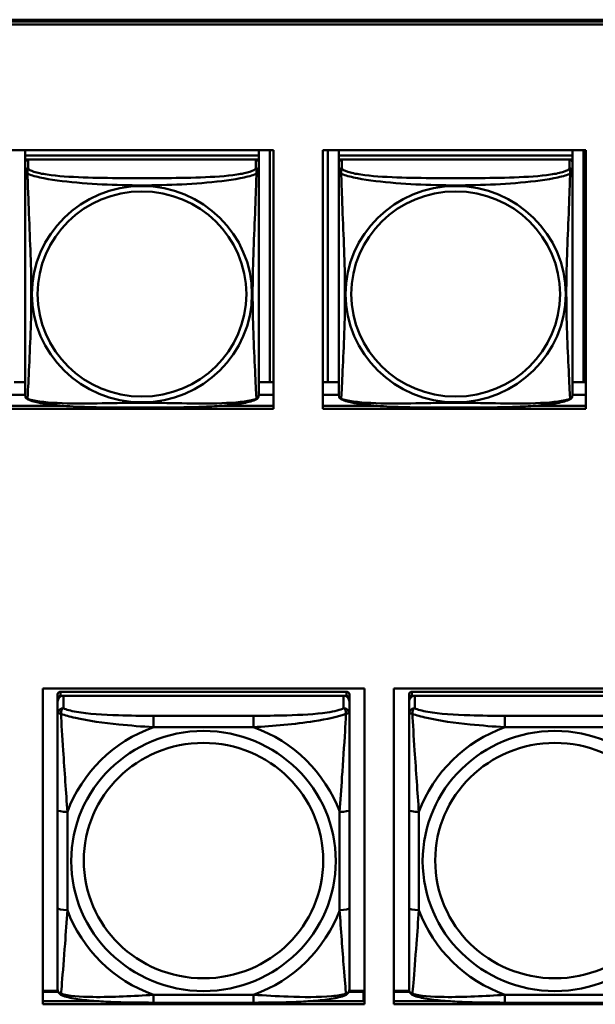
# Model space of a CAD drawing. Header units: inches. Extents: x 0.8 to 75.7, y -7.8 to 49.3.
# Tile 114 of 256: x 39.6 to 40.7, y 14 to 16. Entities that reach past the tile are written whole.
import ezdxf

# ---------------------------------------------------------------- set-up
doc = ezdxf.new("R2010")
doc.units = ezdxf.units.IN
doc.header["$MEASUREMENT"] = 0
doc.layers.add('Visible Edges(ROSSANSI)', color=7, linetype='Continuous', lineweight=50)
doc.layers.add('Visible Tangent Edges(ROSSANSI)', color=7, linetype='Continuous', lineweight=50)

msp = doc.modelspace()

# ---------------------------------------------------------------- linework, layer by layer
at = {"layer": 'Visible Edges(ROSSANSI)'}
for p, q in [((33.0242, 15.9996), (56.0803, 15.9996)), ((33.0242, 15.9958), (56.0803, 15.9958)), ((56.0803, 15.9958), (33.0242, 15.9958)), ((56.0803, 15.9898), (33.0242, 15.9898)), ((39.5455, 15.7354), (40.078, 15.7354)), ((39.5755, 15.7354), (39.5755, 15.725)), ((40.048, 15.7354), (40.048, 15.725)), ((40.0706, 15.7354), (40.0706, 15.2663)), ((40.078, 15.7354), (40.078, 15.2127)), ((40.1775, 15.7354), (40.71, 15.7354)), ((40.1775, 15.2127), (40.1775, 15.7354)), ((40.178, 15.2667), (40.178, 15.7354)), ((40.1878, 15.2663), (40.1878, 15.7354)), ((40.2105, 15.7354), (40.2105, 15.725)), ((40.6829, 15.7354), (40.6829, 15.725)), ((40.7055, 15.7354), (40.7055, 15.2663)), ((40.71, 15.7354), (40.71, 15.2127)), ((40.048, 15.725), (39.5755, 15.725)), ((39.5755, 15.725), (39.5755, 15.7168)), ((39.5755, 15.725), (40.048, 15.725)), ((39.5755, 15.725), (39.5755, 15.725)), ((39.5755, 15.7111), (39.5755, 15.7168)), ((39.5755, 15.7168), (39.5813, 15.7168)), ((39.5755, 15.711), (39.5755, 15.6933)), ((40.0421, 15.7168), (39.5814, 15.7168)), ((40.0422, 15.7168), (40.048, 15.7168)), ((40.048, 15.725), (40.048, 15.7168)), ((40.048, 15.725), (40.048, 15.725)), ((40.048, 15.7168), (40.048, 15.711)), ((40.048, 15.6933), (40.048, 15.711)), ((40.6829, 15.725), (40.2105, 15.725)), ((40.2105, 15.725), (40.2105, 15.7168)), ((40.2105, 15.725), (40.6829, 15.725)), ((40.2105, 15.725), (40.2105, 15.725)), ((40.2105, 15.7111), (40.2105, 15.7168)), ((40.2105, 15.7168), (40.2163, 15.7168)), ((40.2105, 15.711), (40.2105, 15.6933)), ((40.677, 15.7168), (40.2164, 15.7168)), ((40.6771, 15.7168), (40.6829, 15.7168)), ((40.6829, 15.725), (40.6829, 15.7168)), ((40.6829, 15.725), (40.6829, 15.725)), ((40.6829, 15.7168), (40.6829, 15.711)), ((40.6829, 15.6933), (40.6829, 15.711)), ((39.5755, 15.6934), (39.5755, 15.6934)), ((39.5755, 15.6931), (39.5755, 15.6931)), ((40.2105, 15.6934), (40.2105, 15.6934)), ((40.2105, 15.6931), (40.2105, 15.6931)), ((39.5755, 15.2663), (39.5529, 15.2663)), ((40.0706, 15.2663), (40.048, 15.2663)), ((40.0706, 15.2663), (40.078, 15.2666)), ((40.1878, 15.2663), (40.178, 15.2667)), ((40.2105, 15.2663), (40.1878, 15.2663)), ((40.7055, 15.2663), (40.6829, 15.2663)), ((40.7055, 15.2663), (40.71, 15.2665)), ((39.5755, 15.2406), (39.5455, 15.2406)), ((40.078, 15.2406), (40.048, 15.2406)), ((40.2105, 15.2406), (40.1775, 15.2406)), ((40.71, 15.2406), (40.6829, 15.2406)), ((39.5455, 15.2187), (39.6524, 15.2187)), ((40.078, 15.2127), (39.5455, 15.2127)), ((39.9711, 15.2187), (40.078, 15.2187)), ((40.1775, 15.2187), (40.2874, 15.2187)), ((40.71, 15.2127), (40.1775, 15.2127)), ((40.6061, 15.2187), (40.71, 15.2187)), ((39.6114, 14.0084), (39.6114, 14.6471)), ((39.6114, 14.6471), (40.262, 14.6471)), ((40.2257, 14.6405), (39.6469, 14.6405)), ((40.262, 14.6471), (40.262, 14.0084)), ((40.3214, 14.0084), (40.3214, 14.6471)), ((40.3214, 14.6471), (40.972, 14.6471)), ((40.937, 14.6405), (40.3583, 14.6405)), ((39.641, 14.6347), (39.641, 14.6264)), ((39.641, 14.6206), (39.641, 14.6264)), ((39.641, 14.6206), (39.641, 14.5957)), ((39.6469, 14.6322), (40.2257, 14.6322)), ((40.2198, 14.6322), (39.6528, 14.6322)), ((40.2316, 14.6264), (40.2316, 14.6347)), ((40.2316, 14.6264), (40.2316, 14.6206)), ((40.2316, 14.5957), (40.2316, 14.6206)), ((40.3524, 14.6347), (40.3524, 14.6264)), ((40.3524, 14.6206), (40.3524, 14.6264)), ((40.3524, 14.6206), (40.3524, 14.5957)), ((40.3583, 14.6322), (40.937, 14.6322)), ((40.9311, 14.6322), (40.3642, 14.6322)), ((39.641, 14.4013), (39.641, 14.2026)), ((40.2316, 14.2026), (40.2316, 14.4013)), ((40.3524, 14.4013), (40.3524, 14.2026)), ((39.6415, 14.0356), (39.6114, 14.0356)), ((39.6114, 14.0333), (39.6423, 14.0333)), ((40.2303, 14.0333), (40.2601, 14.0333)), ((40.262, 14.0356), (40.2311, 14.0356)), ((40.2601, 14.0333), (40.2601, 14.0145)), ((40.262, 14.0254), (40.2601, 14.0254)), ((40.3528, 14.0356), (40.3214, 14.0356)), ((40.3214, 14.0333), (40.3537, 14.0333)), ((39.6114, 14.0145), (39.725, 14.0145)), ((40.262, 14.0084), (39.6114, 14.0084)), ((40.0375, 14.0117), (39.8352, 14.0117)), ((40.1477, 14.0145), (40.262, 14.0145)), ((40.3214, 14.0145), (40.4363, 14.0145)), ((40.972, 14.0084), (40.3214, 14.0084)), ((40.7488, 14.0117), (40.5465, 14.0117))]:
    msp.add_line(p, q, dxfattribs=at)
for centre, major_axis, start_param, end_param in [((39.5814, 15.711), (-0.00591, 0), 4.712389, 6.283185), ((40.0421, 15.711), (0.00591, 0), 0, 1.570796), ((40.2164, 15.711), (-0.00591, 0), 4.712389, 6.283185), ((40.677, 15.711), (0.00591, 0), 0, 1.570796), ((39.6469, 14.6347), (-0.00591, 0), 4.712389, 6.283185), ((40.2257, 14.6347), (0.00591, 0), 0, 1.570796), ((40.3583, 14.6347), (-0.00591, 0), 4.712389, 6.283185), ((39.6528, 14.6206), (-0.0118, 0), 4.712389, 6.283185), ((39.6469, 14.6264), (-0.00591, 0), 4.712389, 6.283185), ((40.2198, 14.6206), (0.0118, 0), 0, 1.570796), ((40.2257, 14.6264), (0.00591, 0), 0, 1.570796), ((40.3642, 14.6206), (-0.0118, 0), 4.712389, 6.283185), ((40.3583, 14.6264), (-0.00591, 0), 4.712389, 6.283185)]:
    msp.add_ellipse(centre, major_axis=major_axis, ratio=0.981793, start_param=start_param, end_param=end_param, dxfattribs=at)
for points, knots in [([(39.5755, 15.6933), (39.5755, 15.6901), (39.5755, 15.6769), (39.5755, 15.6501), (39.5755, 15.6327), (39.5755, 15.6274)], [0.3257308, 0.3257308, 0.3257308, 0.3257308, 0.4265607, 0.5273906, 0.5696181, 0.5696181, 0.5696181, 0.5696181]), ([(40.048, 15.5998), (40.048, 15.6147), (40.048, 15.642), (40.048, 15.6768), (40.048, 15.6901), (40.048, 15.6933)], [1.4210797, 1.4210797, 1.4210797, 1.4210797, 1.5356898, 1.6365197, 1.7373496, 1.7373496, 1.7373496, 1.7373496]), ([(40.2105, 15.6933), (40.2105, 15.6901), (40.2105, 15.6769), (40.2105, 15.6501), (40.2105, 15.6327), (40.2105, 15.6274)], [0.3257308, 0.3257308, 0.3257308, 0.3257308, 0.4265607, 0.5273906, 0.5696181, 0.5696181, 0.5696181, 0.5696181]), ([(40.6829, 15.5998), (40.6829, 15.6147), (40.6829, 15.642), (40.6829, 15.6768), (40.6829, 15.6901), (40.6829, 15.6933)], [1.4210797, 1.4210797, 1.4210797, 1.4210797, 1.5356898, 1.6365197, 1.7373496, 1.7373496, 1.7373496, 1.7373496]), ([(39.5755, 15.2783), (39.5755, 15.2898), (39.5755, 15.3028), (39.5755, 15.3331), (39.5755, 15.3507), (39.5755, 15.4007), (39.5755, 15.4336), (39.5755, 15.4925), (39.5755, 15.5187), (39.5755, 15.5727), (39.5755, 15.6014), (39.5755, 15.6274)], [0, 0, 0, 0, 0.1149805, 0.1149805, 0.2563588, 0.2563588, 0.510689, 0.510689, 0.7126146, 0.7126146, 0.9227352, 0.9227352, 0.9227352, 0.9227352]), ([(40.2105, 15.2783), (40.2105, 15.2898), (40.2105, 15.3028), (40.2105, 15.3331), (40.2105, 15.3507), (40.2105, 15.4007), (40.2105, 15.4336), (40.2105, 15.4925), (40.2105, 15.5187), (40.2105, 15.5727), (40.2105, 15.6014), (40.2105, 15.6274)], [0, 0, 0, 0, 0.1149805, 0.1149805, 0.2563588, 0.2563588, 0.510689, 0.510689, 0.7126146, 0.7126146, 0.9227352, 0.9227352, 0.9227352, 0.9227352]), ([(40.048, 15.5998), (40.048, 15.5801), (40.048, 15.5598), (40.048, 15.5125), (40.048, 15.4853), (40.048, 15.4293), (40.048, 15.4003), (40.048, 15.3427), (40.048, 15.3133), (40.048, 15.2887)], [0, 0, 0, 0, 0.1521476, 0.1521476, 0.3615771, 0.3615771, 0.5863616, 0.5863616, 0.8171616, 0.8171616, 0.8171616, 0.8171616]), ([(40.6829, 15.5998), (40.6829, 15.5801), (40.6829, 15.5598), (40.6829, 15.5125), (40.6829, 15.4853), (40.6829, 15.4293), (40.6829, 15.4003), (40.6829, 15.3427), (40.6829, 15.3133), (40.6829, 15.2887)], [0, 0, 0, 0, 0.1521476, 0.1521476, 0.3615771, 0.3615771, 0.5863616, 0.5863616, 0.8171616, 0.8171616, 0.8171616, 0.8171616]), ([(39.5755, 15.2783), (39.5755, 15.274), (39.5755, 15.2604), (39.5755, 15.2445), (39.5755, 15.242), (39.5755, 15.2404)], [1.4921516, 1.4921516, 1.4921516, 1.4921516, 1.5356898, 1.6365197, 1.7105064, 1.7105064, 1.7105064, 1.7105064]), ([(40.048, 15.2404), (40.048, 15.242), (40.048, 15.2445), (40.048, 15.2628), (40.048, 15.2805), (40.048, 15.2887)], [0.3525676, 0.3525676, 0.3525676, 0.3525676, 0.4265607, 0.5273906, 0.6043474, 0.6043474, 0.6043474, 0.6043474]), ([(40.2105, 15.2783), (40.2105, 15.274), (40.2105, 15.2604), (40.2105, 15.2445), (40.2105, 15.242), (40.2105, 15.2404)], [1.4921516, 1.4921516, 1.4921516, 1.4921516, 1.5356898, 1.6365197, 1.7105064, 1.7105064, 1.7105064, 1.7105064]), ([(40.6829, 15.2404), (40.6829, 15.242), (40.6829, 15.2445), (40.6829, 15.2628), (40.6829, 15.2805), (40.6829, 15.2887)], [0.3525676, 0.3525676, 0.3525676, 0.3525676, 0.4265607, 0.5273906, 0.6043474, 0.6043474, 0.6043474, 0.6043474]), ([(39.5757, 15.2383), (39.5756, 15.2387), (39.5756, 15.2391), (39.5755, 15.2397), (39.5755, 15.24), (39.5755, 15.2403), (39.5755, 15.2403), (39.5755, 15.2403), (39.5755, 15.2403), (39.5755, 15.2404), (39.5755, 15.2404), (39.5755, 15.2404), (39.5755, 15.2404), (39.5755, 15.2404), (39.5755, 15.2404), (39.5755, 15.2404)], [0, 0, 0, 0, 0.002814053, 0.002814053, 0.004923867, 0.004923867, 0.005121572, 0.005121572, 0.005195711, 0.005195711, 0.00523086, 0.00523086, 0.005248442, 0.005248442, 0.00525914, 0.00525914, 0.00525914, 0.00525914]), ([(39.5797, 15.2323), (39.5788, 15.2328), (39.5779, 15.2335), (39.5767, 15.2352), (39.5763, 15.236), (39.576, 15.2368), (39.576, 15.2369), (39.576, 15.237)], [0, 0, 0, 0, 0.01399503, 0.01399503, 0.02853092, 0.02853092, 0.03046536, 0.03046536, 0.03046536, 0.03046536]), ([(40.0476, 15.2372), (40.0475, 15.2367), (40.0473, 15.2362), (40.0467, 15.2351), (40.0463, 15.2344), (40.0452, 15.2332), (40.0445, 15.2327), (40.0438, 15.2323)], [0.00960018, 0.00960018, 0.00960018, 0.00960018, 0.02025308, 0.02025308, 0.03091864, 0.03091864, 0.04195142, 0.04195142, 0.04195142, 0.04195142]), ([(40.048, 15.2411), (40.048, 15.2408), (40.048, 15.2407), (40.048, 15.2405), (40.048, 15.2405), (40.048, 15.2404), (40.048, 15.2404), (40.048, 15.2404), (40.048, 15.2404), (40.048, 15.2404), (40.048, 15.2404), (40.048, 15.2404), (40.048, 15.2404), (40.048, 15.2404), (40.0479, 15.239), (40.0478, 15.2383)], [0, 0, 0, 0, 0.01376947, 0.01376947, 0.02049948, 0.02049948, 0.02378019, 0.02378019, 0.0253787, 0.0253787, 0.02597814, 0.02597814, 0.02600242, 0.02600242, 0.03134028, 0.03134028, 0.03134028, 0.03134028]), ([(40.048, 15.2404), (40.048, 15.2404), (40.048, 15.2404), (40.048, 15.2404), (40.048, 15.2404), (40.048, 15.2404), (40.048, 15.2404), (40.048, 15.2404), (40.048, 15.2404), (40.048, 15.2404), (40.048, 15.2404), (40.048, 15.2404), (40.048, 15.2404), (40.048, 15.2404), (40.048, 15.2404), (40.048, 15.2403), (40.048, 15.2403), (40.048, 15.2401), (40.048, 15.2399), (40.0479, 15.2393), (40.0479, 15.2388), (40.0478, 15.2383)], [0, 0, 0, 0, 0.000069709, 0.000069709, 0.000139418, 0.000139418, 0.000278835, 0.000278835, 0.000348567, 0.000348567, 0.000384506, 0.000384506, 0.000401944, 0.000401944, 0.000436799, 0.000436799, 0.000566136, 0.000566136, 0.001945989, 0.001945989, 0.005629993, 0.005629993, 0.005629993, 0.005629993]), ([(40.2106, 15.2383), (40.2106, 15.2387), (40.2105, 15.2391), (40.2105, 15.2397), (40.2105, 15.24), (40.2105, 15.2403), (40.2105, 15.2403), (40.2105, 15.2403), (40.2105, 15.2403), (40.2105, 15.2404), (40.2105, 15.2404), (40.2105, 15.2404), (40.2105, 15.2404), (40.2105, 15.2404), (40.2105, 15.2404), (40.2105, 15.2404)], [0, 0, 0, 0, 0.002814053, 0.002814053, 0.004923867, 0.004923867, 0.005121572, 0.005121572, 0.005195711, 0.005195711, 0.00523086, 0.00523086, 0.005248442, 0.005248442, 0.00525914, 0.00525914, 0.00525914, 0.00525914]), ([(40.2147, 15.2323), (40.2137, 15.2328), (40.2129, 15.2335), (40.2116, 15.2352), (40.2113, 15.236), (40.211, 15.2368), (40.211, 15.2369), (40.2109, 15.237)], [0, 0, 0, 0, 0.01399503, 0.01399503, 0.02853092, 0.02853092, 0.03046536, 0.03046536, 0.03046536, 0.03046536]), ([(40.6825, 15.2372), (40.6824, 15.2367), (40.6822, 15.2362), (40.6816, 15.2351), (40.6812, 15.2344), (40.6802, 15.2332), (40.6794, 15.2327), (40.6787, 15.2323)], [0.00960018, 0.00960018, 0.00960018, 0.00960018, 0.02025308, 0.02025308, 0.03091864, 0.03091864, 0.04195142, 0.04195142, 0.04195142, 0.04195142]), ([(40.6829, 15.2411), (40.6829, 15.2408), (40.6829, 15.2407), (40.6829, 15.2405), (40.6829, 15.2405), (40.6829, 15.2404), (40.6829, 15.2404), (40.6829, 15.2404), (40.6829, 15.2404), (40.6829, 15.2404), (40.6829, 15.2404), (40.6829, 15.2404), (40.6829, 15.2404), (40.6829, 15.2404), (40.6829, 15.239), (40.6828, 15.2383)], [0, 0, 0, 0, 0.01376947, 0.01376947, 0.02049948, 0.02049948, 0.02378019, 0.02378019, 0.0253787, 0.0253787, 0.02597814, 0.02597814, 0.02600242, 0.02600242, 0.03134028, 0.03134028, 0.03134028, 0.03134028]), ([(40.6829, 15.2404), (40.6829, 15.2404), (40.6829, 15.2404), (40.6829, 15.2404), (40.6829, 15.2404), (40.6829, 15.2404), (40.6829, 15.2404), (40.6829, 15.2404), (40.6829, 15.2404), (40.6829, 15.2404), (40.6829, 15.2404), (40.6829, 15.2404), (40.6829, 15.2404), (40.6829, 15.2404), (40.6829, 15.2404), (40.6829, 15.2403), (40.6829, 15.2403), (40.6829, 15.2401), (40.6829, 15.2399), (40.6829, 15.2393), (40.6828, 15.2388), (40.6828, 15.2383)], [0, 0, 0, 0, 0.000069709, 0.000069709, 0.000139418, 0.000139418, 0.000278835, 0.000278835, 0.000348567, 0.000348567, 0.000384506, 0.000384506, 0.000401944, 0.000401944, 0.000436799, 0.000436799, 0.000566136, 0.000566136, 0.001945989, 0.001945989, 0.005629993, 0.005629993, 0.005629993, 0.005629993]), ([(40.0437, 15.2323), (40.0367, 15.2286), (40.0278, 15.2263), (40.0073, 15.2225), (39.996, 15.221), (39.9709, 15.2186), (39.9567, 15.2177), (39.9222, 15.2161), (39.9014, 15.2157), (39.8427, 15.215), (39.8045, 15.215), (39.7348, 15.2154), (39.7027, 15.2158), (39.6548, 15.2184), (39.6375, 15.2198), (39.615, 15.2228), (39.6079, 15.2239), (39.5929, 15.2271), (39.5857, 15.2291), (39.5798, 15.2323)], [0, 0, 0, 0, 0.111794, 0.111794, 0.213129, 0.213129, 0.32561, 0.32561, 0.483625, 0.483625, 0.773884, 0.773884, 1.015019, 1.015019, 1.153524, 1.153524, 1.222431, 1.222431, 1.317384, 1.317384, 1.317384, 1.317384]), ([(40.6786, 15.2323), (40.6716, 15.2286), (40.6628, 15.2263), (40.6423, 15.2225), (40.631, 15.221), (40.6059, 15.2186), (40.5917, 15.2177), (40.5571, 15.2161), (40.5364, 15.2157), (40.4776, 15.215), (40.4395, 15.215), (40.3698, 15.2154), (40.3377, 15.2158), (40.2897, 15.2184), (40.2725, 15.2198), (40.2499, 15.2228), (40.2429, 15.2239), (40.2279, 15.2271), (40.2207, 15.2291), (40.2147, 15.2323)], [0, 0, 0, 0, 0.111794, 0.111794, 0.213129, 0.213129, 0.32561, 0.32561, 0.483625, 0.483625, 0.773884, 0.773884, 1.015019, 1.015019, 1.153524, 1.153524, 1.222431, 1.222431, 1.317384, 1.317384, 1.317384, 1.317384]), ([(39.641, 14.5957), (39.641, 14.5866), (39.641, 14.5714), (39.641, 14.5542), (39.641, 14.5278), (39.641, 14.4975), (39.641, 14.4681), (39.641, 14.4457), (39.641, 14.4233), (39.641, 14.4013)], [-0.7968224, -0.7968224, -0.7968224, -0.7968224, -0.6514613, -0.6514613, -0.6514613, -0.427691, -0.427691, -0.427691, -0.2569517, -0.2569517, -0.2569517, -0.2569517]), ([(40.2316, 14.4013), (40.2316, 14.4245), (40.2316, 14.4482), (40.2316, 14.4719), (40.2316, 14.503), (40.2316, 14.5353), (40.2316, 14.5621), (40.2316, 14.576), (40.2316, 14.588), (40.2316, 14.5957)], [0.2569537, 0.2569537, 0.2569537, 0.2569537, 0.4371919, 0.4371919, 0.4371919, 0.6739428, 0.6739428, 0.6739428, 0.7963818, 0.7963818, 0.7963818, 0.7963818]), ([(40.3524, 14.5957), (40.3524, 14.5866), (40.3524, 14.5714), (40.3524, 14.5542), (40.3524, 14.5278), (40.3524, 14.4975), (40.3524, 14.4681), (40.3524, 14.4457), (40.3524, 14.4233), (40.3524, 14.4013)], [-0.7968224, -0.7968224, -0.7968224, -0.7968224, -0.6514613, -0.6514613, -0.6514613, -0.427691, -0.427691, -0.427691, -0.2569517, -0.2569517, -0.2569517, -0.2569517]), ([(39.641, 14.2026), (39.641, 14.1794), (39.641, 14.156), (39.641, 14.1338), (39.641, 14.1047), (39.641, 14.0764), (39.641, 14.0575), (39.641, 14.0478), (39.641, 14.0409), (39.641, 14.0391)], [0.2569537, 0.2569537, 0.2569537, 0.2569537, 0.4371919, 0.4371919, 0.4371919, 0.6739428, 0.6739428, 0.6739428, 0.7963818, 0.7963818, 0.7963818, 0.7963818]), ([(40.2316, 14.0391), (40.2316, 14.0413), (40.2316, 14.0505), (40.2316, 14.0633), (40.2316, 14.0828), (40.2316, 14.1097), (40.2316, 14.1374), (40.2316, 14.1586), (40.2316, 14.1806), (40.2316, 14.2026)], [-0.7968224, -0.7968224, -0.7968224, -0.7968224, -0.6514613, -0.6514613, -0.6514613, -0.427691, -0.427691, -0.427691, -0.2569517, -0.2569517, -0.2569517, -0.2569517]), ([(40.3524, 14.2026), (40.3524, 14.1794), (40.3524, 14.156), (40.3524, 14.1338), (40.3524, 14.1047), (40.3524, 14.0764), (40.3524, 14.0575), (40.3524, 14.0478), (40.3524, 14.0409), (40.3524, 14.0391)], [0.2569537, 0.2569537, 0.2569537, 0.2569537, 0.4371919, 0.4371919, 0.4371919, 0.6739428, 0.6739428, 0.6739428, 0.7963818, 0.7963818, 0.7963818, 0.7963818]), ([(39.6491, 14.0268), (39.648, 14.0272), (39.6469, 14.0279), (39.645, 14.0294), (39.6441, 14.0304), (39.6427, 14.0323), (39.6422, 14.0333), (39.6415, 14.0352), (39.6413, 14.0361), (39.6411, 14.0377), (39.641, 14.0384), (39.641, 14.0391)], [0.02510739, 0.02510739, 0.02510739, 0.02510739, 0.03073999, 0.03073999, 0.03637259, 0.03637259, 0.0420052, 0.0420052, 0.0476378, 0.0476378, 0.0532704, 0.0532704, 0.0532704, 0.0532704]), ([(40.2235, 14.0268), (40.2246, 14.0272), (40.2257, 14.0279), (40.2277, 14.0294), (40.2285, 14.0304), (40.2299, 14.0323), (40.2304, 14.0333), (40.2311, 14.0352), (40.2313, 14.0361), (40.2315, 14.0377), (40.2316, 14.0384), (40.2316, 14.0391)], [0.02510739, 0.02510739, 0.02510739, 0.02510739, 0.03073999, 0.03073999, 0.03637259, 0.03637259, 0.0420052, 0.0420052, 0.0476378, 0.0476378, 0.0532704, 0.0532704, 0.0532704, 0.0532704]), ([(40.3604, 14.0268), (40.3594, 14.0272), (40.3583, 14.0279), (40.3563, 14.0294), (40.3555, 14.0304), (40.3541, 14.0323), (40.3536, 14.0333), (40.3529, 14.0352), (40.3527, 14.0361), (40.3524, 14.0377), (40.3524, 14.0384), (40.3524, 14.0391)], [0.02510739, 0.02510739, 0.02510739, 0.02510739, 0.03073999, 0.03073999, 0.03637259, 0.03637259, 0.0420052, 0.0420052, 0.0476378, 0.0476378, 0.0532704, 0.0532704, 0.0532704, 0.0532704]), ([(39.8352, 14.0117), (39.8216, 14.0117), (39.808, 14.0118), (39.7807, 14.0121), (39.7671, 14.0124), (39.7402, 14.0135), (39.7269, 14.0142), (39.7012, 14.0163), (39.6891, 14.0177), (39.667, 14.0213), (39.6575, 14.0233), (39.6491, 14.0268)], [0.2569517, 0.2569517, 0.2569517, 0.2569517, 0.3597049, 0.3597049, 0.4624581, 0.4624581, 0.5652112, 0.5652112, 0.6679644, 0.6679644, 0.7707176, 0.7707176, 0.7707176, 0.7707176]), ([(40.2235, 14.0268), (40.2151, 14.0233), (40.2056, 14.0213), (40.1836, 14.0177), (40.1714, 14.0163), (40.1457, 14.0142), (40.1324, 14.0135), (40.1056, 14.0124), (40.0919, 14.0121), (40.0647, 14.0118), (40.051, 14.0117), (40.0375, 14.0117)], [-0.7703505, -0.7703505, -0.7703505, -0.7703505, -0.6676711, -0.6676711, -0.5649918, -0.5649918, -0.4623124, -0.4623124, -0.3596331, -0.3596331, -0.2569537, -0.2569537, -0.2569537, -0.2569537]), ([(40.5465, 14.0117), (40.533, 14.0117), (40.5193, 14.0118), (40.4921, 14.0121), (40.4784, 14.0124), (40.4516, 14.0135), (40.4383, 14.0142), (40.4126, 14.0163), (40.4004, 14.0177), (40.3783, 14.0213), (40.3689, 14.0233), (40.3604, 14.0268)], [0.2569517, 0.2569517, 0.2569517, 0.2569517, 0.3597049, 0.3597049, 0.4624581, 0.4624581, 0.5652112, 0.5652112, 0.6679644, 0.6679644, 0.7707176, 0.7707176, 0.7707176, 0.7707176])]:
    msp.add_open_spline(points, degree=3, knots=knots, dxfattribs=at)
for points in [[(39.5755, 15.2404), (39.5755, 15.2406), (39.5755, 15.2406), (39.5755, 15.2411)], [(40.0478, 15.2385), (40.0478, 15.2384), (40.0478, 15.2383), (40.0478, 15.2382)], [(40.2105, 15.2404), (40.2105, 15.2406), (40.2105, 15.2406), (40.2105, 15.2411)], [(40.6828, 15.2385), (40.6828, 15.2384), (40.6827, 15.2383), (40.6827, 15.2382)], [(39.5797, 15.2323), (39.5797, 15.2323), (39.5797, 15.2323), (39.5797, 15.2323)], [(40.0438, 15.2323), (40.0438, 15.2323), (40.0438, 15.2323), (40.0438, 15.2323)], [(40.2147, 15.2323), (40.2147, 15.2323), (40.2147, 15.2323), (40.2147, 15.2323)], [(40.6787, 15.2323), (40.6787, 15.2323), (40.6787, 15.2323), (40.6787, 15.2323)]]:
    msp.add_open_spline(points, degree=3, dxfattribs=at)
at = {"layer": 'Visible Tangent Edges(ROSSANSI)'}
for p, q in [((39.5814, 15.6991), (39.5814, 15.7168)), ((40.0421, 15.7168), (40.0421, 15.6991)), ((40.2164, 15.6991), (40.2164, 15.7168)), ((40.677, 15.7168), (40.677, 15.6991)), ((39.6469, 14.6322), (39.6469, 14.6405)), ((40.2257, 14.6405), (40.2257, 14.6322)), ((40.3583, 14.6322), (40.3583, 14.6405)), ((39.6528, 14.6073), (39.6528, 14.6322)), ((40.2198, 14.6322), (40.2198, 14.6073)), ((40.3642, 14.6073), (40.3642, 14.6322)), ((39.8352, 14.5919), (39.8352, 14.5688)), ((40.0375, 14.5919), (39.8352, 14.5919)), ((40.0375, 14.5919), (40.0375, 14.5688)), ((40.5465, 14.5919), (40.5465, 14.5688)), ((40.7488, 14.5919), (40.5465, 14.5919)), ((39.8352, 14.5688), (40.0375, 14.5688)), ((40.5465, 14.5688), (40.7488, 14.5688)), ((39.6607, 14.1989), (39.6607, 14.3975)), ((40.2119, 14.3975), (40.2119, 14.1989)), ((40.3721, 14.1989), (40.3721, 14.3975)), ((40.0375, 14.0276), (39.8352, 14.0276)), ((39.8352, 14.0117), (39.8352, 14.0276)), ((40.0375, 14.0117), (40.0375, 14.0276)), ((40.7488, 14.0276), (40.5465, 14.0276)), ((40.5465, 14.0117), (40.5465, 14.0276))]:
    msp.add_line(p, q, dxfattribs=at)
for centre, major_axis, ratio, start_param, end_param in [((39.5814, 15.6933), (-0.00591, 0), 0.981793, 4.712389, 6.283185), ((40.0421, 15.6933), (0.00591, 0), 0.981793, 0, 1.570796), ((40.2164, 15.6933), (-0.00591, 0), 0.981793, 4.712389, 6.283185), ((40.677, 15.6933), (0.00591, 0), 0.981793, 0, 1.570796), ((39.6528, 14.5957), (-0.0118, 0), 0.981793, 4.712389, 6.283185), ((40.2198, 14.5957), (0.0118, 0), 0.981793, 0, 1.570796), ((40.3642, 14.5957), (-0.0118, 0), 0.981793, 4.712389, 6.283185), ((39.9363, 14.2982), (-0.2936, 0), 0.981793, 5.064156, 5.931419), ((39.9363, 14.2982), (0.2936, 0), 0.981793, 0.351767, 1.21903), ((40.6477, 14.2982), (-0.2936, 0), 0.981793, 5.064156, 5.931419), ((39.6607, 14.4013), (-0.0197, 0), 0.189952, 0, 1.570796), ((40.2119, 14.4013), (0.0197, 0), 0.189952, 4.712389, 6.283185), ((40.3721, 14.4013), (-0.0197, 0), 0.189952, 0, 1.570796), ((39.6607, 14.2026), (-0.0197, 0), 0.189952, 0, 1.570796), ((39.9363, 14.2982), (-0.2936, 0), 0.981793, 0.351767, 1.21903), ((39.9363, 14.2982), (0.2936, 0), 0.981793, 5.064156, 5.931419), ((40.2119, 14.2026), (0.0197, 0), 0.189952, 4.712389, 6.283185), ((40.3721, 14.2026), (-0.0197, 0), 0.189952, 0, 1.570796), ((40.6477, 14.2982), (-0.2936, 0), 0.981793, 0.351767, 1.21903)]:
    msp.add_ellipse(centre, major_axis=major_axis, ratio=ratio, start_param=start_param, end_param=end_param, dxfattribs=at)
for centre, major_axis in [((39.8117, 15.4446), (-0.2227, 0)), ((39.8117, 15.4448), (-0.2113, 0)), ((40.4467, 15.4446), (-0.2227, 0)), ((40.4467, 15.4448), (-0.2113, 0)), ((39.9363, 14.2982), (-0.2678, 0)), ((40.6477, 14.2982), (-0.2678, 0)), ((39.9363, 14.299), (-0.2424, 0)), ((40.6477, 14.299), (-0.2424, 0))]:
    msp.add_ellipse(centre, major_axis=major_axis, ratio=0.981793, dxfattribs=at)
for points, knots in [([(39.5755, 15.6933), (39.5755, 15.6917), (39.5757, 15.6915), (39.58, 15.6881), (39.5801, 15.6881), (39.5801, 15.688)], [-0.0844808, -0.0844808, -0.0844808, -0.0844808, 0, 0, 0.00025915, 0.00025915, 0.00025915, 0.00025915]), ([(39.5801, 15.688), (39.5801, 15.6881), (39.5801, 15.6881), (39.5789, 15.6946), (39.581, 15.697), (39.5814, 15.6991)], [-0.00025532, -0.00025532, -0.00025532, -0.00025532, 0, 0, 0.0844808, 0.0844808, 0.0844808, 0.0844808]), ([(40.0421, 15.6991), (40.0413, 15.6966), (40.0329, 15.6916), (39.9954, 15.6841), (39.9307, 15.6799), (39.8514, 15.6791), (39.772, 15.6791), (39.6925, 15.6799), (39.6282, 15.6841), (39.5906, 15.6916), (39.5822, 15.6966), (39.5814, 15.6991)], [0.325731, 0.325731, 0.325731, 0.325731, 0.426561, 0.527391, 0.72905, 0.93071, 1.13237, 1.33403, 1.53569, 1.63652, 1.73735, 1.73735, 1.73735, 1.73735]), ([(40.0421, 15.6991), (40.0425, 15.697), (40.0446, 15.6946), (40.0434, 15.6881), (40.0434, 15.6881), (40.0434, 15.688)], [-0.0844808, -0.0844808, -0.0844808, -0.0844808, 0, 0, 0.00025611, 0.00025611, 0.00025611, 0.00025611]), ([(40.0434, 15.688), (40.0434, 15.6881), (40.0435, 15.6881), (40.0478, 15.6915), (40.048, 15.6917), (40.048, 15.6933)], [-0.00025352, -0.00025352, -0.00025352, -0.00025352, 0, 0, 0.0844808, 0.0844808, 0.0844808, 0.0844808]), ([(40.2105, 15.6933), (40.2105, 15.6917), (40.2106, 15.6915), (40.215, 15.6881), (40.215, 15.6881), (40.215, 15.688)], [-0.0844808, -0.0844808, -0.0844808, -0.0844808, 0, 0, 0.00025915, 0.00025915, 0.00025915, 0.00025915]), ([(40.215, 15.688), (40.215, 15.6881), (40.215, 15.6881), (40.2138, 15.6946), (40.2159, 15.697), (40.2164, 15.6991)], [-0.00025532, -0.00025532, -0.00025532, -0.00025532, 0, 0, 0.0844808, 0.0844808, 0.0844808, 0.0844808]), ([(40.677, 15.6991), (40.6763, 15.6966), (40.6679, 15.6916), (40.6303, 15.6841), (40.5656, 15.6799), (40.4864, 15.6791), (40.407, 15.6791), (40.3274, 15.6799), (40.2631, 15.6841), (40.2256, 15.6916), (40.2171, 15.6966), (40.2164, 15.6991)], [0.325731, 0.325731, 0.325731, 0.325731, 0.426561, 0.527391, 0.72905, 0.93071, 1.13237, 1.33403, 1.53569, 1.63652, 1.73735, 1.73735, 1.73735, 1.73735]), ([(40.677, 15.6991), (40.6775, 15.697), (40.6795, 15.6946), (40.6784, 15.6881), (40.6784, 15.6881), (40.6784, 15.688)], [-0.0844808, -0.0844808, -0.0844808, -0.0844808, 0, 0, 0.00025611, 0.00025611, 0.00025611, 0.00025611]), ([(40.6784, 15.688), (40.6784, 15.6881), (40.6784, 15.6881), (40.6828, 15.6915), (40.6829, 15.6917), (40.6829, 15.6933)], [-0.00025352, -0.00025352, -0.00025352, -0.00025352, 0, 0, 0.0844808, 0.0844808, 0.0844808, 0.0844808]), ([(39.5801, 15.2331), (39.5801, 15.2338), (39.5802, 15.2347), (39.5802, 15.2357), (39.5805, 15.2404), (39.5809, 15.2482), (39.5814, 15.2577), (39.5823, 15.2765), (39.5835, 15.3016), (39.5847, 15.3273), (39.5858, 15.3531), (39.5868, 15.3793), (39.5874, 15.4054), (39.5879, 15.4316), (39.5879, 15.4576), (39.5874, 15.484), (39.5868, 15.5105), (39.5858, 15.5373), (39.5847, 15.5652), (39.5835, 15.5931), (39.5823, 15.6221), (39.5814, 15.6478), (39.5809, 15.6607), (39.5805, 15.6727), (39.5802, 15.6824), (39.5802, 15.6844), (39.5801, 15.6863), (39.5801, 15.688)], [-1.657268, -1.657268, -1.657268, -1.657268, -1.63652, -1.63652, -1.63652, -1.53569, -1.53569, -1.53569, -1.33403, -1.33403, -1.33403, -1.13237, -1.13237, -1.13237, -0.93071, -0.93071, -0.93071, -0.72905, -0.72905, -0.72905, -0.527391, -0.527391, -0.527391, -0.426561, -0.426561, -0.426561, -0.405807, -0.405807, -0.405807, -0.405807]), ([(39.5801, 15.688), (39.5814, 15.6875), (39.5896, 15.6841), (39.6221, 15.6761), (39.6905, 15.6684), (39.772, 15.6644), (39.8515, 15.6644), (39.9326, 15.6684), (40.0015, 15.6761), (40.034, 15.6841), (40.0421, 15.6875), (40.0434, 15.688)], [-1.657326, -1.657326, -1.657326, -1.657326, -1.63652, -1.53569, -1.33403, -1.13237, -0.93071, -0.72905, -0.527391, -0.426561, -0.405812, -0.405812, -0.405812, -0.405812]), ([(40.0434, 15.688), (40.0434, 15.6862), (40.0431, 15.6752), (40.0418, 15.6364), (40.0388, 15.5646), (40.0356, 15.4836), (40.0356, 15.4056), (40.0388, 15.3268), (40.0418, 15.2639), (40.0431, 15.2388), (40.0434, 15.2338), (40.0434, 15.2331)], [-1.657326, -1.657326, -1.657326, -1.657326, -1.63652, -1.53569, -1.33403, -1.13237, -0.93071, -0.72905, -0.527391, -0.426561, -0.405812, -0.405812, -0.405812, -0.405812]), ([(40.215, 15.2331), (40.2151, 15.2338), (40.2151, 15.2347), (40.2152, 15.2357), (40.2155, 15.2404), (40.2158, 15.2482), (40.2163, 15.2577), (40.2173, 15.2765), (40.2184, 15.3016), (40.2196, 15.3273), (40.2207, 15.3531), (40.2218, 15.3793), (40.2223, 15.4054), (40.2228, 15.4316), (40.2228, 15.4576), (40.2223, 15.484), (40.2218, 15.5105), (40.2207, 15.5373), (40.2196, 15.5652), (40.2185, 15.5931), (40.2173, 15.6221), (40.2163, 15.6478), (40.2158, 15.6607), (40.2155, 15.6727), (40.2152, 15.6824), (40.2151, 15.6844), (40.2151, 15.6863), (40.215, 15.688)], [-1.657268, -1.657268, -1.657268, -1.657268, -1.63652, -1.63652, -1.63652, -1.53569, -1.53569, -1.53569, -1.33403, -1.33403, -1.33403, -1.13237, -1.13237, -1.13237, -0.93071, -0.93071, -0.93071, -0.72905, -0.72905, -0.72905, -0.527391, -0.527391, -0.527391, -0.426561, -0.426561, -0.426561, -0.405807, -0.405807, -0.405807, -0.405807]), ([(40.215, 15.688), (40.2163, 15.6875), (40.2245, 15.6841), (40.257, 15.6761), (40.3254, 15.6684), (40.4069, 15.6644), (40.4864, 15.6644), (40.5676, 15.6684), (40.6364, 15.6761), (40.6689, 15.6841), (40.6771, 15.6875), (40.6784, 15.688)], [-1.657326, -1.657326, -1.657326, -1.657326, -1.63652, -1.53569, -1.33403, -1.13237, -0.93071, -0.72905, -0.527391, -0.426561, -0.405812, -0.405812, -0.405812, -0.405812]), ([(40.6784, 15.688), (40.6783, 15.6862), (40.678, 15.6752), (40.6767, 15.6364), (40.6737, 15.5646), (40.6705, 15.4836), (40.6706, 15.4056), (40.6737, 15.3268), (40.6767, 15.2639), (40.678, 15.2388), (40.6783, 15.2338), (40.6784, 15.2331)], [-1.657326, -1.657326, -1.657326, -1.657326, -1.63652, -1.53569, -1.33403, -1.13237, -0.93071, -0.72905, -0.527391, -0.426561, -0.405812, -0.405812, -0.405812, -0.405812]), ([(39.5801, 15.2331), (39.5801, 15.2331), (39.58, 15.2331), (39.5771, 15.2339), (39.5761, 15.2361), (39.5757, 15.2382)], [-0.00026023, -0.00026023, -0.00026023, -0.00026023, 0, 0, 0.05743864, 0.05743864, 0.05743864, 0.05743864]), ([(39.5797, 15.2323), (39.5797, 15.2323), (39.5797, 15.2326), (39.5801, 15.2331), (39.5801, 15.2331), (39.5801, 15.2331)], [-0.02254962, -0.02254962, -0.02254962, -0.02254962, 0, 0, 0.00025967, 0.00025967, 0.00025967, 0.00025967]), ([(40.0434, 15.2331), (40.0421, 15.2326), (40.0339, 15.2299), (40.0014, 15.2244), (39.9331, 15.2226), (39.8515, 15.2248), (39.772, 15.2248), (39.6909, 15.2226), (39.622, 15.2244), (39.5895, 15.2299), (39.5813, 15.2326), (39.5801, 15.2331)], [-1.657325, -1.657325, -1.657325, -1.657325, -1.63652, -1.53569, -1.33403, -1.13237, -0.93071, -0.72905, -0.527391, -0.426561, -0.405811, -0.405811, -0.405811, -0.405811]), ([(40.0478, 15.2382), (40.0474, 15.2361), (40.0464, 15.2339), (40.0435, 15.2331), (40.0434, 15.2331), (40.0434, 15.2331)], [-0.05744631, -0.05744631, -0.05744631, -0.05744631, 0, 0, 0.00025622, 0.00025622, 0.00025622, 0.00025622]), ([(40.0434, 15.2331), (40.0434, 15.2331), (40.0434, 15.2331), (40.0438, 15.2326), (40.0438, 15.2323), (40.0438, 15.2323)], [-0.00025371, -0.00025371, -0.00025371, -0.00025371, 0, 0, 0.02254963, 0.02254963, 0.02254963, 0.02254963]), ([(40.215, 15.2331), (40.215, 15.2331), (40.215, 15.2331), (40.212, 15.2339), (40.211, 15.2361), (40.2106, 15.2382)], [-0.00026023, -0.00026023, -0.00026023, -0.00026023, 0, 0, 0.05743864, 0.05743864, 0.05743864, 0.05743864]), ([(40.2147, 15.2323), (40.2146, 15.2323), (40.2147, 15.2326), (40.215, 15.2331), (40.215, 15.2331), (40.215, 15.2331)], [-0.02254962, -0.02254962, -0.02254962, -0.02254962, 0, 0, 0.00025967, 0.00025967, 0.00025967, 0.00025967]), ([(40.6783, 15.2331), (40.6771, 15.2326), (40.6689, 15.2299), (40.6363, 15.2244), (40.568, 15.2226), (40.4864, 15.2248), (40.407, 15.2248), (40.3258, 15.2226), (40.2569, 15.2244), (40.2245, 15.2299), (40.2163, 15.2326), (40.215, 15.2331)], [-1.657325, -1.657325, -1.657325, -1.657325, -1.63652, -1.53569, -1.33403, -1.13237, -0.93071, -0.72905, -0.527391, -0.426561, -0.405811, -0.405811, -0.405811, -0.405811]), ([(40.6827, 15.2382), (40.6824, 15.2361), (40.6814, 15.2339), (40.6784, 15.2331), (40.6784, 15.2331), (40.6784, 15.2331)], [-0.05744631, -0.05744631, -0.05744631, -0.05744631, 0, 0, 0.00025622, 0.00025622, 0.00025622, 0.00025622]), ([(40.6784, 15.2331), (40.6784, 15.2331), (40.6784, 15.2331), (40.6787, 15.2326), (40.6788, 15.2323), (40.6787, 15.2323)], [-0.00025371, -0.00025371, -0.00025371, -0.00025371, 0, 0, 0.02254963, 0.02254963, 0.02254963, 0.02254963]), ([(39.641, 14.5957), (39.641, 14.596), (39.6411, 14.5962), (39.6414, 14.5965), (39.6415, 14.5967), (39.6419, 14.5968), (39.6421, 14.5969), (39.6424, 14.5969), (39.6425, 14.5969), (39.6429, 14.5969), (39.6433, 14.5969), (39.6442, 14.5968), (39.6448, 14.5967), (39.6463, 14.5963), (39.647, 14.5961), (39.6479, 14.5958)], [-0.0532704, -0.0532704, -0.0532704, -0.0532704, -0.04377373, -0.04377373, -0.03521335, -0.03521335, -0.02986312, -0.02986312, -0.02651922, -0.02651922, -0.01983142, -0.01983142, -0.00913095, -0.00913095, 0.00023197, 0.00023197, 0.00023197, 0.00023197]), ([(39.6479, 14.5958), (39.6479, 14.5969), (39.6479, 14.5979), (39.6481, 14.6), (39.6484, 14.6009), (39.6488, 14.6024), (39.649, 14.6029), (39.6493, 14.6036), (39.6494, 14.6038), (39.6497, 14.6044), (39.65, 14.6047), (39.6505, 14.6055), (39.6509, 14.6059), (39.6518, 14.6067), (39.6523, 14.607), (39.6528, 14.6073)], [-0.00023197, -0.00023197, -0.00023197, -0.00023197, 0.00913095, 0.00913095, 0.01983142, 0.01983142, 0.02651922, 0.02651922, 0.02986312, 0.02986312, 0.03521335, 0.03521335, 0.04377373, 0.04377373, 0.0532704, 0.0532704, 0.0532704, 0.0532704]), ([(39.6479, 14.5958), (39.6555, 14.5929), (39.6655, 14.59), (39.7026, 14.5818), (39.7343, 14.5775), (39.7886, 14.572), (39.8118, 14.5701), (39.8352, 14.5688)], [-0.7478145, -0.7478145, -0.7478145, -0.7478145, -0.6493253, -0.6493253, -0.427691, -0.427691, -0.2569537, -0.2569537, -0.2569537, -0.2569537]), ([(39.6607, 14.3975), (39.6583, 14.4372), (39.655, 14.4794), (39.6504, 14.5494), (39.6488, 14.5768), (39.6479, 14.5958)], [0.2569517, 0.2569517, 0.2569517, 0.2569517, 0.5559983, 0.5559983, 0.7482818, 0.7482818, 0.7482818, 0.7482818]), ([(39.8352, 14.5919), (39.8115, 14.5919), (39.7875, 14.592), (39.7641, 14.5928), (39.7335, 14.5937), (39.7026, 14.5957), (39.6793, 14.5997), (39.6673, 14.6018), (39.6577, 14.6044), (39.6528, 14.6073)], [0.2569537, 0.2569537, 0.2569537, 0.2569537, 0.4371919, 0.4371919, 0.4371919, 0.6739428, 0.6739428, 0.6739428, 0.7963818, 0.7963818, 0.7963818, 0.7963818]), ([(40.2198, 14.6073), (40.214, 14.6038), (40.2016, 14.6008), (40.1863, 14.5986), (40.1629, 14.5952), (40.1338, 14.5935), (40.1047, 14.5927), (40.0825, 14.592), (40.0599, 14.5919), (40.0375, 14.5919)], [-0.7968224, -0.7968224, -0.7968224, -0.7968224, -0.6514613, -0.6514613, -0.6514613, -0.427691, -0.427691, -0.427691, -0.2569517, -0.2569517, -0.2569517, -0.2569517]), ([(40.0375, 14.5688), (40.0779, 14.5711), (40.1203, 14.5749), (40.186, 14.5849), (40.2104, 14.59), (40.2247, 14.5958)], [0.2569517, 0.2569517, 0.2569517, 0.2569517, 0.5559983, 0.5559983, 0.7482818, 0.7482818, 0.7482818, 0.7482818]), ([(40.2247, 14.5958), (40.2242, 14.5858), (40.2236, 14.5738), (40.2211, 14.5317), (40.2188, 14.4985), (40.2149, 14.4435), (40.2133, 14.4204), (40.2119, 14.3975)], [-0.7478145, -0.7478145, -0.7478145, -0.7478145, -0.6493253, -0.6493253, -0.427691, -0.427691, -0.2569537, -0.2569537, -0.2569537, -0.2569537]), ([(40.2198, 14.6073), (40.2203, 14.607), (40.2208, 14.6067), (40.2217, 14.6059), (40.2221, 14.6055), (40.2227, 14.6047), (40.2229, 14.6044), (40.2232, 14.6038), (40.2233, 14.6036), (40.2236, 14.6029), (40.2238, 14.6024), (40.2243, 14.6009), (40.2245, 14.6), (40.2247, 14.5979), (40.2247, 14.5969), (40.2247, 14.5958)], [-0.0532704, -0.0532704, -0.0532704, -0.0532704, -0.04377373, -0.04377373, -0.03521335, -0.03521335, -0.02986312, -0.02986312, -0.02651922, -0.02651922, -0.01983142, -0.01983142, -0.00913095, -0.00913095, 0.00023197, 0.00023197, 0.00023197, 0.00023197]), ([(40.2247, 14.5958), (40.2256, 14.5961), (40.2263, 14.5963), (40.2278, 14.5967), (40.2284, 14.5968), (40.2294, 14.5969), (40.2297, 14.5969), (40.2301, 14.5969), (40.2302, 14.5969), (40.2305, 14.5969), (40.2307, 14.5968), (40.2311, 14.5967), (40.2313, 14.5965), (40.2315, 14.5962), (40.2316, 14.596), (40.2316, 14.5957)], [-0.00023197, -0.00023197, -0.00023197, -0.00023197, 0.00913095, 0.00913095, 0.01983142, 0.01983142, 0.02651922, 0.02651922, 0.02986312, 0.02986312, 0.03521335, 0.03521335, 0.04377373, 0.04377373, 0.0532704, 0.0532704, 0.0532704, 0.0532704]), ([(40.3524, 14.5957), (40.3524, 14.596), (40.3525, 14.5962), (40.3527, 14.5965), (40.3529, 14.5967), (40.3533, 14.5968), (40.3535, 14.5969), (40.3538, 14.5969), (40.3539, 14.5969), (40.3543, 14.5969), (40.3546, 14.5969), (40.3555, 14.5968), (40.3562, 14.5967), (40.3577, 14.5963), (40.3584, 14.5961), (40.3593, 14.5958)], [-0.0532704, -0.0532704, -0.0532704, -0.0532704, -0.04377373, -0.04377373, -0.03521335, -0.03521335, -0.02986312, -0.02986312, -0.02651922, -0.02651922, -0.01983142, -0.01983142, -0.00913095, -0.00913095, 0.00023197, 0.00023197, 0.00023197, 0.00023197]), ([(40.3593, 14.5958), (40.3592, 14.5969), (40.3593, 14.5979), (40.3595, 14.6), (40.3597, 14.6009), (40.3602, 14.6024), (40.3604, 14.6029), (40.3607, 14.6036), (40.3608, 14.6038), (40.3611, 14.6044), (40.3613, 14.6047), (40.3619, 14.6055), (40.3623, 14.6059), (40.3632, 14.6067), (40.3637, 14.607), (40.3642, 14.6073)], [-0.00023197, -0.00023197, -0.00023197, -0.00023197, 0.00913095, 0.00913095, 0.01983142, 0.01983142, 0.02651922, 0.02651922, 0.02986312, 0.02986312, 0.03521335, 0.03521335, 0.04377373, 0.04377373, 0.0532704, 0.0532704, 0.0532704, 0.0532704]), ([(40.3593, 14.5958), (40.3669, 14.5929), (40.3769, 14.59), (40.414, 14.5818), (40.4457, 14.5775), (40.4999, 14.572), (40.5232, 14.5701), (40.5465, 14.5688)], [-0.7478145, -0.7478145, -0.7478145, -0.7478145, -0.6493253, -0.6493253, -0.427691, -0.427691, -0.2569537, -0.2569537, -0.2569537, -0.2569537]), ([(40.3721, 14.3975), (40.3697, 14.4372), (40.3664, 14.4794), (40.3618, 14.5494), (40.3602, 14.5768), (40.3593, 14.5958)], [0.2569517, 0.2569517, 0.2569517, 0.2569517, 0.5559983, 0.5559983, 0.7482818, 0.7482818, 0.7482818, 0.7482818]), ([(40.5465, 14.5919), (40.5229, 14.5919), (40.4989, 14.592), (40.4755, 14.5928), (40.4448, 14.5937), (40.414, 14.5957), (40.3907, 14.5997), (40.3787, 14.6018), (40.3691, 14.6044), (40.3642, 14.6073)], [0.2569537, 0.2569537, 0.2569537, 0.2569537, 0.4371919, 0.4371919, 0.4371919, 0.6739428, 0.6739428, 0.6739428, 0.7963818, 0.7963818, 0.7963818, 0.7963818]), ([(39.6479, 14.0295), (39.6484, 14.0345), (39.649, 14.0421), (39.6515, 14.0727), (39.6538, 14.1018), (39.6577, 14.1533), (39.6593, 14.1759), (39.6607, 14.1989)], [-0.7478145, -0.7478145, -0.7478145, -0.7478145, -0.6493253, -0.6493253, -0.427691, -0.427691, -0.2569537, -0.2569537, -0.2569537, -0.2569537]), ([(40.2119, 14.1989), (40.2143, 14.1591), (40.2176, 14.1181), (40.2222, 14.0592), (40.2238, 14.0387), (40.2247, 14.0295)], [0.2569517, 0.2569517, 0.2569517, 0.2569517, 0.5559983, 0.5559983, 0.7482818, 0.7482818, 0.7482818, 0.7482818]), ([(40.3593, 14.0295), (40.3597, 14.0345), (40.3604, 14.0421), (40.3629, 14.0727), (40.3652, 14.1018), (40.369, 14.1533), (40.3707, 14.1759), (40.3721, 14.1989)], [-0.7478145, -0.7478145, -0.7478145, -0.7478145, -0.6493253, -0.6493253, -0.427691, -0.427691, -0.2569537, -0.2569537, -0.2569537, -0.2569537]), ([(39.6479, 14.0295), (39.647, 14.0297), (39.6463, 14.0301), (39.6448, 14.0309), (39.6442, 14.0314), (39.6433, 14.0324), (39.6429, 14.0328), (39.6425, 14.0334), (39.6424, 14.0336), (39.6421, 14.0342), (39.6419, 14.0345), (39.6415, 14.0355), (39.6414, 14.0362), (39.6411, 14.0376), (39.641, 14.0383), (39.641, 14.0391)], [-0.00023197, -0.00023197, -0.00023197, -0.00023197, 0.00913095, 0.00913095, 0.01983142, 0.01983142, 0.02651922, 0.02651922, 0.02986312, 0.02986312, 0.03521335, 0.03521335, 0.04377373, 0.04377373, 0.0532704, 0.0532704, 0.0532704, 0.0532704]), ([(40.2316, 14.0391), (40.2316, 14.0383), (40.2315, 14.0376), (40.2313, 14.0362), (40.2311, 14.0355), (40.2307, 14.0345), (40.2305, 14.0342), (40.2302, 14.0336), (40.2301, 14.0334), (40.2297, 14.0328), (40.2294, 14.0324), (40.2284, 14.0314), (40.2278, 14.0309), (40.2263, 14.0301), (40.2256, 14.0297), (40.2247, 14.0295)], [-0.0532704, -0.0532704, -0.0532704, -0.0532704, -0.04377373, -0.04377373, -0.03521335, -0.03521335, -0.02986312, -0.02986312, -0.02651922, -0.02651922, -0.01983142, -0.01983142, -0.00913095, -0.00913095, 0.00023197, 0.00023197, 0.00023197, 0.00023197]), ([(40.3593, 14.0295), (40.3584, 14.0297), (40.3577, 14.0301), (40.3562, 14.0309), (40.3555, 14.0314), (40.3546, 14.0324), (40.3543, 14.0328), (40.3539, 14.0334), (40.3538, 14.0336), (40.3535, 14.0342), (40.3533, 14.0345), (40.3529, 14.0355), (40.3527, 14.0362), (40.3525, 14.0376), (40.3524, 14.0383), (40.3524, 14.0391)], [-0.00023197, -0.00023197, -0.00023197, -0.00023197, 0.00913095, 0.00913095, 0.01983142, 0.01983142, 0.02651922, 0.02651922, 0.02986312, 0.02986312, 0.03521335, 0.03521335, 0.04377373, 0.04377373, 0.0532704, 0.0532704, 0.0532704, 0.0532704]), ([(39.6491, 14.0268), (39.6489, 14.0269), (39.6488, 14.027), (39.6484, 14.0273), (39.6481, 14.0276), (39.6479, 14.0285), (39.6479, 14.0289), (39.6479, 14.0295)], [-0.02510739, -0.02510739, -0.02510739, -0.02510739, -0.01983142, -0.01983142, -0.00913095, -0.00913095, 0.00023197, 0.00023197, 0.00023197, 0.00023197]), ([(39.8352, 14.0276), (39.7947, 14.0253), (39.7523, 14.0226), (39.6867, 14.0236), (39.6622, 14.0255), (39.6479, 14.0295)], [0.2569517, 0.2569517, 0.2569517, 0.2569517, 0.5559983, 0.5559983, 0.7482818, 0.7482818, 0.7482818, 0.7482818]), ([(40.2247, 14.0295), (40.2171, 14.0275), (40.2071, 14.0259), (40.17, 14.0226), (40.1383, 14.0228), (40.0841, 14.0248), (40.0608, 14.0262), (40.0375, 14.0276)], [-0.7478145, -0.7478145, -0.7478145, -0.7478145, -0.6493253, -0.6493253, -0.427691, -0.427691, -0.2569537, -0.2569537, -0.2569537, -0.2569537]), ([(40.2247, 14.0295), (40.2247, 14.0289), (40.2247, 14.0285), (40.2245, 14.0276), (40.2243, 14.0273), (40.2239, 14.027), (40.2237, 14.0269), (40.2235, 14.0268)], [-0.00023197, -0.00023197, -0.00023197, -0.00023197, 0.00913095, 0.00913095, 0.01983142, 0.01983142, 0.02510739, 0.02510739, 0.02510739, 0.02510739]), ([(40.3604, 14.0268), (40.3603, 14.0269), (40.3601, 14.027), (40.3597, 14.0273), (40.3595, 14.0276), (40.3593, 14.0285), (40.3592, 14.0289), (40.3593, 14.0295)], [-0.02510739, -0.02510739, -0.02510739, -0.02510739, -0.01983142, -0.01983142, -0.00913095, -0.00913095, 0.00023197, 0.00023197, 0.00023197, 0.00023197]), ([(40.5465, 14.0276), (40.5061, 14.0253), (40.4637, 14.0226), (40.398, 14.0236), (40.3736, 14.0255), (40.3593, 14.0295)], [0.2569517, 0.2569517, 0.2569517, 0.2569517, 0.5559983, 0.5559983, 0.7482818, 0.7482818, 0.7482818, 0.7482818])]:
    msp.add_open_spline(points, degree=3, knots=knots, dxfattribs=at)

doc.saveas('drawing.dxf')
